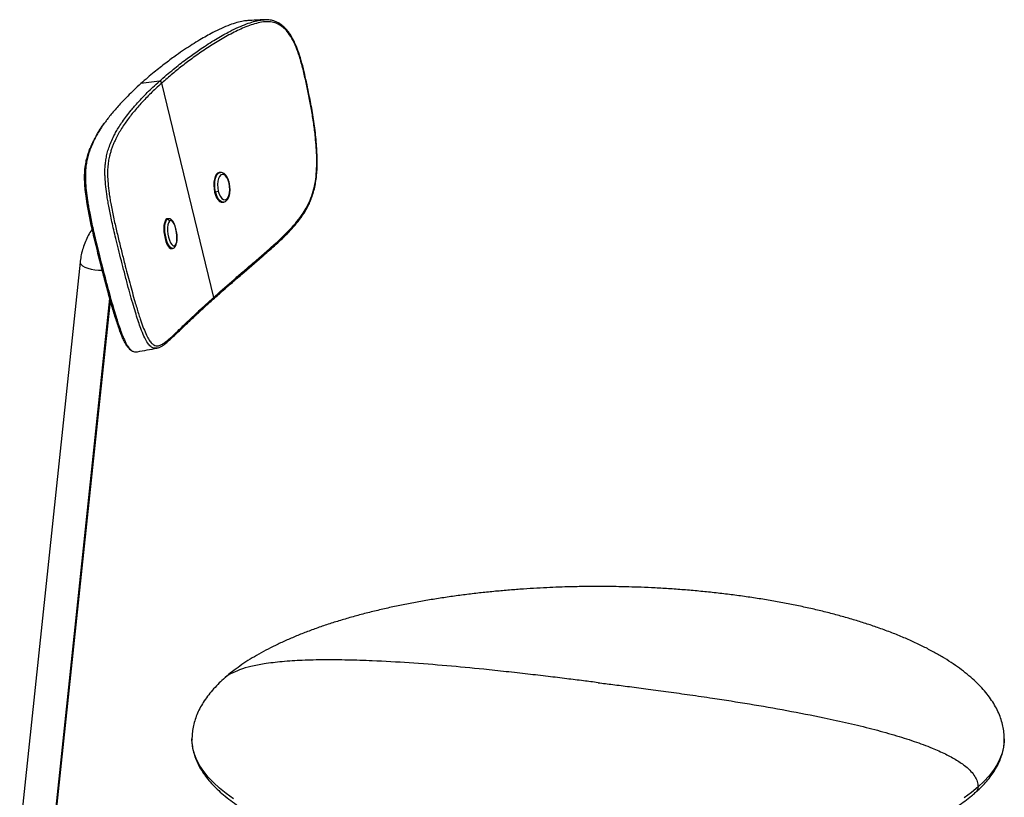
# Paper-space layout '_Dimetric' of a CAD drawing. Header units: millimetres. Extents: x -271 to 234, y -81 to 1009.
# Tile 2 of 2: x -271 to 190, y 645 to 1009. Entities that reach past the tile are written whole.
import ezdxf

# ---------------------------------------------------------------- set-up
doc = ezdxf.new("R2010")
doc.units = ezdxf.units.MM

psp = doc.layouts.new('_Dimetric')

# ---------------------------------------------------------------- linework, layer by layer
at = {"color": 7, "linetype": 'Continuous', "lineweight": 25}
for p, q in [((-205.24, 979.96), (-213.86, 978.88)), ((-179.82, 878.85), (-204.11, 979.13)), ((-176.75, 937.33), (-177.18, 937.28)), ((-176.75, 937.33), (-176.68, 937.33)), ((-178.96, 928.2), (-179.36, 928.16)), ((-175.74, 923.36), (-175.31, 923.4)), ((-175.31, 923.4), (-175.37, 923.4)), ((-201.73, 915.3), (-202.19, 915.23)), ((-201.13, 915.64), (-201.59, 915.58)), ((-199.57, 901.72), (-199.11, 901.79)), ((-242.3, 895.4), (-270.58, 627.8)), ((-255.18, 625.23), (-228.43, 878.38)), ((-254.67, 626.12), (-228.12, 877.31)), ((-190, 671.79), (-190, 672.41)), ((-190, 672.22), (-189.97, 671.72)), ((190, 672.33), (190, 672.05))]:
    psp.add_line(p, q, dxfattribs=at)
at = {"color": 7, "linetype": 'Continuous', "lineweight": 25, "flags": 128}
for points in [[(-177.19, 937.28), (-177.33, 937.26), (-178.02, 936.94), (-178.63, 936.3), (-179.14, 935.35), (-179.51, 934.15), (-179.73, 932.76), (-179.78, 931.24), (-179.67, 929.68), (-179.4, 928.15)], [(-178.96, 928.2), (-179.23, 929.73), (-179.34, 931.29), (-179.29, 932.8), (-179.07, 934.19), (-178.7, 935.39), (-178.19, 936.34), (-177.58, 936.99), (-176.89, 937.31), (-176.75, 937.33)], [(-172.63, 932.31), (-173.06, 933.72), (-173.63, 934.9), (-174.31, 935.78), (-175.04, 936.3), (-175.78, 936.42), (-176.48, 936.13), (-177.08, 935.46), (-177.56, 934.45), (-177.86, 933.16), (-177.99, 931.69), (-177.92, 930.13), (-177.66, 928.6)], [(-177.66, 928.6), (-177.23, 927.19), (-176.66, 926.01), (-175.98, 925.13), (-175.25, 924.61), (-174.51, 924.49), (-173.82, 924.78), (-173.21, 925.45), (-172.74, 926.47), (-172.43, 927.75), (-172.3, 929.22), (-172.37, 930.78), (-172.63, 932.31)], [(-179.4, 928.15), (-178.98, 926.73), (-178.44, 925.49), (-177.79, 924.49), (-177.08, 923.79), (-176.34, 923.41), (-175.75, 923.36)], [(-175.37, 923.4), (-175.9, 923.45), (-176.64, 923.83), (-177.35, 924.54), (-178, 925.54), (-178.54, 926.78), (-178.96, 928.2)], [(-202.19, 915.23), (-202.6, 914.58), (-202.9, 913.63), (-203.09, 912.43), (-203.15, 911.05), (-203.09, 909.54), (-202.9, 907.98), (-202.59, 906.47), (-202.18, 905.06), (-201.69, 903.83), (-201.15, 902.84), (-200.58, 902.14), (-200.01, 901.77), (-199.57, 901.72)], [(-199.14, 901.79), (-199.54, 901.84), (-200.11, 902.21), (-200.69, 902.91), (-201.23, 903.89), (-201.72, 905.12), (-202.13, 906.53), (-202.43, 908.05), (-202.62, 909.61), (-202.69, 911.11), (-202.63, 912.5), (-202.44, 913.7), (-202.13, 914.65), (-201.73, 915.3)], [(-201.6, 915.58), (-201.71, 915.55), (-202.19, 915.23)], [(-201.73, 915.3), (-201.24, 915.62), (-201.1, 915.65)], [(-200.57, 914.5), (-200.97, 913.82), (-201.24, 912.8), (-201.38, 911.52), (-201.37, 910.05), (-201.21, 908.51), (-200.91, 906.98), (-200.49, 905.58), (-199.99, 904.41), (-199.43, 903.54), (-198.86, 903.03), (-198.31, 902.92), (-197.81, 903.21)], [(-197.81, 903.21), (-197.42, 903.89), (-197.14, 904.9), (-197, 906.19), (-197.02, 907.66), (-197.18, 909.2), (-197.47, 910.73), (-197.89, 912.12), (-198.39, 913.3), (-198.95, 914.17), (-199.52, 914.68), (-200.08, 914.79), (-200.57, 914.5)], [(-242.3, 895.41), (-242.28, 895.04), (-241.93, 894.36), (-241.2, 893.69), (-240.12, 893.06), (-238.76, 892.52), (-237.17, 892.07), (-235.45, 891.75), (-233.66, 891.57), (-231.92, 891.54), (-231.91, 891.54)], [(-170.56, 644.32), (-174, 646.79), (-177.13, 649.31), (-179.92, 651.87), (-182.38, 654.47), (-184.5, 657.1), (-186.28, 659.76), (-187.72, 662.44), (-188.81, 665.14), (-189.55, 667.86), (-189.94, 670.58), (-190, 671.79)], [(190, 672.05), (189.97, 671.14), (189.66, 668.42), (188.99, 665.7), (187.97, 663), (186.61, 660.31), (184.9, 657.64), (182.85, 655.01), (180.45, 652.4), (177.73, 649.83)], [(177.73, 649.83), (174.67, 647.3), (171.3, 644.82)]]:
    psp.add_lwpolyline(points, dxfattribs=at)
at = {"color": 7, "linetype": 'Continuous', "lineweight": 25}
for centre, radius, start, end in [((-172.69, 932.45), 0.152, 292.6325, 358.8979), ((-179.22, 931.34), 3.15, 274.6727, 299.5963), ((-201.6, 914.24), 1.07, 13.7929, 96.7121), ((-198.67, 902.99), 0.883, 318.4124, 14.7977)]:
    psp.add_arc(centre, radius, start, end, dxfattribs=at)
for points, knots in [([(-205.24, 979.96), (-204.12, 980.96), (-202, 982.83), (-198.82, 985.48), (-195.84, 987.86), (-193.01, 990.04), (-190.27, 992.05), (-187.61, 993.94), (-184.71, 995.91), (-181.58, 997.94), (-178.3, 999.96), (-175.23, 1001.74), (-171.94, 1003.51), (-168.4, 1005.23), (-164.69, 1006.78), (-161.35, 1007.89), (-158.59, 1008.56), (-156.92, 1008.67), (-156.25, 1008.72)], [0, 0, 0, 0, 0.08848, 0.166682, 0.236307, 0.301427, 0.362293, 0.419567, 0.474382, 0.545825, 0.611577, 0.669837, 0.72322, 0.796926, 0.863004, 0.919293, 0.967638, 1, 1, 1, 1]), ([(-180, 878.06), (-179.22, 878.75), (-177.81, 880.01), (-175.84, 881.76), (-174.25, 883.16), (-172.93, 884.32), (-170.5, 886.43), (-165.43, 890.83), (-158.63, 896.67), (-151.39, 902.98), (-146.44, 907.59), (-142.5, 911.75), (-139.6, 915.24), (-136.85, 919.25), (-134.84, 923.21), (-133.51, 926.76), (-132.7, 929.62), (-132.1, 932.64), (-131.55, 936.78), (-131.32, 942.11), (-131.56, 949.23), (-132.34, 956.99), (-133.59, 965.33), (-134.92, 972.46), (-136.16, 978.44), (-137.26, 983.4), (-138.49, 988.42), (-139.91, 993.09), (-141.31, 996.77), (-142.64, 999.57), (-143.97, 1001.88), (-145.58, 1004.07), (-147.45, 1005.89), (-149.48, 1007.33), (-151.67, 1008.26), (-154.01, 1008.79), (-155.63, 1008.76), (-156.44, 1008.75)], [0, 0, 0, 0, 0.030739, 0.055924, 0.075559, 0.090433, 0.104922, 0.163817, 0.269596, 0.329707, 0.389807, 0.41989, 0.449914, 0.480064, 0.510257, 0.525427, 0.540705, 0.555791, 0.570876, 0.601102, 0.631085, 0.671204, 0.711239, 0.751206, 0.77517, 0.799358, 0.824798, 0.850377, 0.871612, 0.884618, 0.89924, 0.91503, 0.93134, 0.947901, 0.96491, 0.98232, 1, 1, 1, 1]), ([(-156.25, 1008.76), (-157.51, 1008.69), (-160.03, 1008.56), (-162.54, 1008.43), (-163.8, 1008.36)], [0, 0, 0, 0, 0.499999, 1, 1, 1, 1]), ([(-163.8, 1008.33), (-164.53, 1008.28), (-166.28, 1008.14), (-169.13, 1007.43), (-172.53, 1006.28), (-176.32, 1004.69), (-179.94, 1002.91), (-183.33, 1001.08), (-186.52, 999.22), (-189.94, 997.1), (-193.55, 994.75), (-196.82, 992.49), (-199.74, 990.38), (-202.33, 988.44), (-205.01, 986.36), (-207.82, 984.1), (-210.81, 981.58), (-212.81, 979.82), (-213.86, 978.88)], [0, 0, 0, 0, 0.034505, 0.082706, 0.138851, 0.204772, 0.278313, 0.332585, 0.391967, 0.459096, 0.531978, 0.609571, 0.663255, 0.720397, 0.781098, 0.845956, 0.918674, 1, 1, 1, 1]), ([(-179.82, 878.85), (-178.4, 880.12), (-175.61, 882.62), (-171.22, 886.45), (-166.77, 890.31), (-162.13, 894.31), (-157.24, 898.53), (-152.16, 902.96), (-147.66, 907.06), (-143.89, 910.87), (-140.87, 914.25), (-138.22, 917.79), (-136.01, 921.47), (-134.27, 925.27), (-132.89, 929.53), (-132.03, 934.21), (-131.62, 939.08), (-131.57, 944.01), (-131.79, 948.95), (-132.28, 954.36), (-133.03, 960.29), (-134.07, 966.7), (-135.27, 973.08), (-136.58, 979.39), (-138, 985.62), (-139.53, 991.2), (-141.25, 996.03), (-143.14, 1000.02), (-145.05, 1002.89), (-146.79, 1004.68), (-148.62, 1006.17), (-151.04, 1007.42), (-154.18, 1007.96), (-157.41, 1007.66), (-160.72, 1006.88), (-163.95, 1005.75), (-167.14, 1004.42), (-171.45, 1002.37), (-176.73, 999.43), (-182.89, 995.57), (-188.67, 991.6), (-194.09, 987.54), (-199.25, 983.4), (-202.46, 980.59), (-204.11, 979.13)], [0, 0, 0, 0, 0.037686, 0.073889, 0.108612, 0.143498, 0.179446, 0.215364, 0.250803, 0.271938, 0.292824, 0.313442, 0.32916, 0.344779, 0.360489, 0.376053, 0.391729, 0.407344, 0.422918, 0.438558, 0.459002, 0.479941, 0.50087, 0.521722, 0.542446, 0.563223, 0.578822, 0.594467, 0.610098, 0.617946, 0.625824, 0.641475, 0.657176, 0.675876, 0.694014, 0.712721, 0.73163, 0.750793, 0.791643, 0.832774, 0.875378, 0.915604, 0.956501, 1, 1, 1, 1]), ([(-206.44, 855.13), (-206.71, 855.08), (-207.3, 854.98), (-208.36, 855.21), (-209.62, 856.05), (-211.03, 857.85), (-212.47, 860.64), (-213.8, 863.96), (-215.04, 867.5), (-216.19, 871.06), (-217.42, 875.17), (-218.74, 879.79), (-220.16, 884.99), (-221.59, 890.43), (-223.01, 895.98), (-224.34, 901.28), (-225.54, 906.13), (-226.55, 910.39), (-227.4, 914.12), (-228.14, 917.56), (-228.75, 920.67), (-229.27, 923.47), (-229.82, 926.8), (-230.35, 930.8), (-230.64, 934.45), (-230.71, 937.14), (-230.69, 939.28), (-230.52, 941.57), (-230.17, 943.96), (-229.63, 946.43), (-228.85, 948.98), (-227.81, 951.7), (-226.64, 954.21), (-225.38, 956.54), (-224.05, 958.74), (-222.46, 961.15), (-220.57, 963.74), (-218.67, 966.15), (-216.81, 968.35), (-215.03, 970.35), (-213.06, 972.46), (-210.81, 974.74), (-208.21, 977.25), (-206.27, 979.03), (-205.24, 979.96)], [0, 0, 0, 0, 0.0155508, 0.0350569, 0.0615178, 0.0860519, 0.1099057, 0.1350628, 0.1536467, 0.1734239, 0.1948733, 0.2189425, 0.24435, 0.272504, 0.298492, 0.3246128, 0.3482645, 0.3672659, 0.3842272, 0.3998042, 0.4141347, 0.4261651, 0.4377227, 0.4594617, 0.4823118, 0.4939314, 0.5060781, 0.5230325, 0.5428386, 0.5652325, 0.5910423, 0.6214591, 0.6554747, 0.6803022, 0.7081477, 0.7399983, 0.7749161, 0.8121734, 0.8379331, 0.8653616, 0.8945566, 0.9257334, 0.9607396, 1, 1, 1, 1]), ([(-213.86, 978.88), (-215, 977.84), (-217.14, 975.89), (-219.97, 973.13), (-222.4, 970.64), (-224.52, 968.34), (-226.42, 966.17), (-228.11, 964.11), (-229.53, 962.3), (-230.34, 961.17), (-230.67, 960.71)], [0, 0, 0, 0, 0.17339, 0.326178, 0.462093, 0.589173, 0.707703, 0.819386, 0.926193, 1, 1, 1, 1]), ([(-204.11, 979.13), (-205.04, 978.28), (-206.83, 976.66), (-209.29, 974.29), (-211.61, 971.95), (-213.8, 969.62), (-215.93, 967.24), (-217.88, 964.89), (-219.68, 962.57), (-221.35, 960.26), (-222.9, 957.92), (-224.34, 955.52), (-225.48, 953.37), (-226.34, 951.51), (-227, 949.94), (-227.61, 948.3), (-228.14, 946.63), (-228.65, 944.72), (-229.1, 942.47), (-229.43, 939.67), (-229.52, 936.27), (-229.29, 932.21), (-228.87, 928.43), (-228.39, 925.24), (-227.93, 922.56), (-227.37, 919.58), (-226.7, 916.34), (-225.76, 912.06), (-224.52, 906.82), (-223, 900.68), (-221.59, 895.09), (-220.29, 890.07), (-219.1, 885.56), (-217.9, 881.16), (-216.82, 877.32), (-215.87, 874.08), (-215.03, 871.36), (-214.06, 868.34), (-212.92, 865.08), (-211.62, 861.85), (-210.33, 859.26), (-209.09, 857.54), (-207.89, 856.53), (-206.63, 856.11), (-205.28, 856.26), (-203.82, 856.97), (-201.87, 858.32), (-199.32, 860.6), (-196.01, 863.76), (-192.46, 867.16), (-188.63, 870.78), (-184.48, 874.64), (-181.4, 877.43), (-179.82, 878.85)], [0, 0, 0, 0, 0.025558, 0.048622, 0.071024, 0.095346, 0.117996, 0.141625, 0.164012, 0.185213, 0.207816, 0.229639, 0.251307, 0.264388, 0.276765, 0.289772, 0.302741, 0.314132, 0.329848, 0.345582, 0.361217, 0.376926, 0.392513, 0.400359, 0.408289, 0.418594, 0.429026, 0.439737, 0.460456, 0.481331, 0.502113, 0.51772, 0.533361, 0.549375, 0.564606, 0.575254, 0.585577, 0.595897, 0.611496, 0.627155, 0.642753, 0.658402, 0.674021, 0.689605, 0.710218, 0.730972, 0.751816, 0.792465, 0.834212, 0.87589, 0.915292, 0.956661, 1, 1, 1, 1]), ([(-205.24, 979.96), (-205.13, 979.96), (-204.94, 979.97), (-204.71, 979.88), (-204.53, 979.77), (-204.38, 979.64), (-204.21, 979.43), (-204.15, 979.25), (-204.11, 979.13)], [0, 0, 0, 0, 0.2394568, 0.3683607, 0.5, 0.6316393, 0.7605432, 1, 1, 1, 1]), ([(-230.67, 960.71), (-230.96, 960.3), (-231.84, 959.11), (-233.1, 957.18), (-234.42, 954.99), (-235.69, 952.65), (-236.89, 950.11), (-237.95, 947.35), (-238.75, 944.77), (-239.3, 942.27), (-239.67, 939.86), (-239.84, 937.55), (-239.88, 935.39), (-239.81, 932.69), (-239.53, 929.03), (-239, 925.01), (-238.45, 921.67), (-237.94, 918.86), (-237.33, 915.75), (-236.59, 912.31), (-235.74, 908.57), (-234.73, 904.31), (-233.53, 899.47), (-232.21, 894.17), (-230.78, 888.62), (-229.35, 883.18), (-227.93, 877.99), (-226.61, 873.37), (-225.37, 869.27), (-224.21, 865.72), (-222.97, 862.19), (-221.63, 858.88), (-220.18, 856.11), (-218.76, 854.34), (-217.54, 853.55), (-216.52, 853.34), (-215.98, 853.41), (-215.72, 853.44)], [0, 0, 0, 0, 0.021522, 0.063357, 0.099984, 0.132746, 0.178477, 0.219365, 0.254053, 0.284137, 0.310727, 0.33346, 0.349721, 0.365249, 0.395692, 0.424535, 0.439829, 0.455728, 0.474649, 0.495202, 0.517573, 0.542633, 0.573824, 0.608274, 0.64255, 0.679688, 0.713211, 0.74498, 0.773308, 0.799451, 0.824046, 0.857412, 0.889157, 0.921928, 0.957373, 0.97971, 1, 1, 1, 1]), ([(-230.93, 960.52), (-231.11, 960.3), (-232.47, 958.6), (-233.83, 956.49), (-234.87, 954.42), (-235.08, 954)], [0, 0, 0, 0, 0.107168, 0.822249, 1, 1, 1, 1]), ([(-219.77, 855.36), (-219.79, 855.38), (-220.08, 855.67), (-220.66, 856.52), (-221.53, 858.02), (-222.39, 859.85), (-223.26, 861.97), (-224.14, 864.36), (-225.38, 868.01), (-226.96, 873.13), (-228.82, 879.67), (-230.65, 886.52), (-232.26, 892.75), (-233.66, 898.3), (-234.84, 903.05), (-235.99, 907.83), (-236.98, 912.15), (-237.79, 915.99), (-238.44, 919.31), (-239.12, 923.13), (-239.63, 926.63), (-239.95, 929.66), (-240.11, 931.77), (-240.21, 933.74), (-240.22, 935.56), (-240.17, 937.3), (-240, 939.6), (-239.59, 942.15), (-238.92, 944.9), (-238.09, 947.4), (-237.13, 949.79), (-236.16, 951.9), (-235.44, 953.15), (-235.14, 953.69)], [0, 0, 0, 0, 0.001512, 0.026555, 0.05082, 0.076044, 0.099243, 0.124055, 0.150666, 0.205699, 0.261078, 0.316797, 0.373742, 0.410924, 0.44907, 0.485794, 0.5226, 0.548052, 0.572469, 0.596935, 0.634088, 0.652342, 0.671231, 0.688667, 0.70674, 0.725612, 0.74543, 0.789312, 0.832011, 0.87627, 0.920961, 0.966369, 1, 1, 1, 1]), ([(-172.54, 932.45), (-172.6, 932.69), (-172.78, 933.4), (-173.19, 934.49), (-173.8, 935.62), (-174.51, 936.49), (-175.29, 937.06), (-176.02, 937.34), (-176.47, 937.31), (-176.65, 937.3)], [0, 0, 0, 0, 0.089797, 0.261296, 0.435359, 0.613561, 0.769142, 0.911421, 1, 1, 1, 1]), ([(-175.41, 923.43), (-175.31, 923.42), (-174.93, 923.41), (-174.31, 923.7), (-173.63, 924.26), (-173.06, 925.06), (-172.62, 926.1), (-172.31, 927.37), (-172.17, 928.78), (-172.19, 930.25), (-172.33, 931.49), (-172.49, 932.21), (-172.54, 932.45)], [0, 0, 0, 0, 0.03416, 0.134666, 0.234617, 0.342185, 0.459599, 0.580882, 0.701009, 0.819999, 0.938536, 1, 1, 1, 1]), ([(-198.01, 902.4), (-197.9, 902.54), (-197.61, 902.9), (-197.29, 903.66), (-197.03, 904.74), (-196.91, 906.04), (-196.92, 907.45), (-197.05, 908.9), (-197.3, 910.34), (-197.65, 911.71), (-198.1, 912.96), (-198.63, 914.04), (-199.22, 914.86), (-199.86, 915.39), (-200.49, 915.68), (-200.9, 915.64), (-201.06, 915.62)], [0, 0, 0, 0, 0.044146, 0.117266, 0.198851, 0.279753, 0.358556, 0.436332, 0.513791, 0.591406, 0.669625, 0.749259, 0.831818, 0.901669, 0.960593, 1, 1, 1, 1]), ([(-236.66, 910.82), (-236.73, 910.73), (-237.43, 909.8), (-238.53, 907.86), (-239.92, 905), (-241.01, 901.98), (-241.8, 898.9), (-242.16, 896.68), (-242.29, 895.53), (-242.3, 895.4)], [0, 0, 0, 0, 0.0207406, 0.2131889, 0.4059185, 0.5990628, 0.7927221, 0.9778986, 1, 1, 1, 1]), ([(-199.18, 901.81), (-199.11, 901.81), (-198.79, 901.81), (-198.37, 902.05), (-198.11, 902.3), (-198.01, 902.4)], [0, 0, 0, 0, 0.154201, 0.683779, 1, 1, 1, 1]), ([(-206.51, 855.08), (-206, 855.23), (-205.07, 855.49), (-203.88, 856.23), (-202.98, 856.85), (-202.17, 857.48), (-201.39, 858.13), (-200.61, 858.82), (-198.65, 860.6), (-196.22, 862.94), (-193.19, 865.83), (-191.03, 867.88), (-189.31, 869.5), (-188.09, 870.64), (-187.34, 871.35), (-186.43, 872.19), (-185.26, 873.27), (-183.8, 874.62), (-182.02, 876.23), (-180.7, 877.42), (-180, 878.06)], [0, 0, 0, 0, 0.058637, 0.106979, 0.145923, 0.182079, 0.217486, 0.252195, 0.286726, 0.476734, 0.557348, 0.637932, 0.715945, 0.740132, 0.763639, 0.793439, 0.831966, 0.879226, 0.935231, 1, 1, 1, 1]), ([(-179.82, 878.85), (-179.8, 878.73), (-179.78, 878.55), (-179.84, 878.32), (-179.9, 878.17), (-179.97, 878.09), (-180, 878.06)], [0, 0, 0, 0, 0.4083192, 0.6281246, 0.8525945, 1, 1, 1, 1]), ([(-219.58, 855.04), (-219.58, 855.03), (-219.31, 854.7), (-218.74, 854.2), (-217.83, 853.62), (-216.79, 853.33), (-216.07, 853.4), (-215.69, 853.43)], [0, 0, 0, 0, 0.006187, 0.203799, 0.436159, 0.701082, 1, 1, 1, 1]), ([(-215.72, 853.44), (-215.68, 853.44), (-215.61, 853.44), (-215.55, 853.46), (-215.52, 853.47)], [0, 0, 0, 0, 0.612228, 1, 1, 1, 1]), ([(-215.52, 853.47), (-214, 853.74), (-210.94, 854.29), (-207.88, 854.84), (-206.36, 855.11)], [0, 0, 0, 0, 0.500001, 1, 1, 1, 1]), ([(0, 743.62), (-2.7, 743.6), (-6.51, 743.59), (-12.13, 743.48), (-16.95, 743.35), (-22.69, 743.13), (-28.71, 742.83), (-35, 742.44), (-41.46, 741.95), (-48.04, 741.37), (-54.7, 740.69), (-61.39, 739.9), (-68.08, 739.01), (-74.75, 738.02), (-81.37, 736.92), (-87.93, 735.72), (-94.4, 734.42), (-100.77, 733.02), (-107.02, 731.52), (-113.13, 729.91), (-119.1, 728.21), (-124.89, 726.42), (-130.51, 724.53), (-135.94, 722.56), (-141.16, 720.49), (-146.17, 718.34), (-150.95, 716.11), (-155.49, 713.8), (-159.78, 711.41), (-163.82, 708.96), (-167.6, 706.44), (-171.08, 703.85), (-173.43, 701.98), (-174.54, 700.95), (-174.67, 700.83)], [0, 0, 0, 0, 0.037505, 0.0527827, 0.0781429, 0.1045027, 0.1328015, 0.162356, 0.1928888, 0.2241774, 0.2560623, 0.2884239, 0.3211703, 0.3542297, 0.3875439, 0.4210654, 0.4547538, 0.4885746, 0.5224975, 0.5564953, 0.5905434, 0.6246186, 0.6586996, 0.6927657, 0.7267974, 0.7607753, 0.7946809, 0.828496, 0.8622027, 0.8957833, 0.9292207, 0.9624979, 0.9955985, 1, 1, 1, 1]), ([(190, 672.22), (189.97, 673.25), (189.9, 675.31), (189.39, 678.35), (188.58, 681.38), (187.42, 684.4), (185.94, 687.39), (184.12, 690.37), (181.96, 693.31), (179.47, 696.22), (176.65, 699.1), (173.49, 701.92), (170, 704.7), (166.18, 707.42), (162.04, 710.07), (157.59, 712.66), (152.82, 715.18), (147.75, 717.63), (142.38, 719.99), (136.71, 722.26), (130.97, 724.37), (125.19, 726.32), (119.42, 728.12), (113.47, 729.82), (107.34, 731.44), (101.05, 732.96), (94.61, 734.38), (88.02, 735.71), (81.3, 736.94), (74.47, 738.06), (67.54, 739.09), (60.52, 740.01), (53.43, 740.83), (46.29, 741.54), (39.15, 742.14), (32.05, 742.64), (25.14, 743.02), (18.82, 743.29), (13.31, 743.45), (8.11, 743.56), (3.76, 743.61), (0.94, 743.61), (0, 743.62)], [0, 0, 0, 0, 0.0241192, 0.0481983, 0.0725686, 0.0972304, 0.122181, 0.1474168, 0.1729333, 0.1987254, 0.2247874, 0.251113, 0.2776958, 0.3045293, 0.331607, 0.3589229, 0.3864713, 0.4142474, 0.4422472, 0.4704682, 0.4989097, 0.5246051, 0.550378, 0.5762181, 0.6021168, 0.6280655, 0.6540552, 0.6800767, 0.7061195, 0.7321719, 0.7582194, 0.7842433, 0.810217, 0.8360991, 0.8618189, 0.8872384, 0.9120405, 0.9352796, 0.954237, 0.9702649, 0.9901014, 1, 1, 1, 1]), ([(0, 698.62), (-2.28, 698.91), (-7.17, 699.53), (-14.98, 700.5), (-23.66, 701.56), (-33.09, 702.67), (-43.13, 703.8), (-55.76, 705.13), (-70.89, 706.56), (-88.28, 707.93), (-103.73, 708.81), (-116.99, 709.25), (-127.89, 709.34), (-138.13, 709.12), (-147.54, 708.53), (-155.57, 707.6), (-162.21, 706.33), (-167.5, 704.86), (-171.47, 703.06), (-173.81, 701.72), (-174.57, 700.9), (-174.65, 700.82)], [0, 0, 0, 0, 0.038482, 0.082681, 0.131837, 0.185195, 0.241997, 0.301489, 0.398601, 0.497588, 0.595563, 0.660325, 0.722404, 0.780936, 0.835086, 0.884077, 0.920471, 0.95251, 0.980067, 0.997908, 1, 1, 1, 1]), ([(-174.67, 700.83), (-175.53, 700.06), (-177.38, 698.39), (-179.88, 695.77), (-182.22, 692.98), (-184.26, 690.15), (-186, 687.28), (-187.42, 684.39), (-188.54, 681.47), (-189.35, 678.53), (-189.85, 675.62), (-189.99, 673.51), (-190, 672.39), (-190, 672.22)], [0, 0, 0, 0, 0.089717, 0.192632, 0.294847, 0.396318, 0.497004, 0.596867, 0.695875, 0.793997, 0.891208, 0.983727, 1, 1, 1, 1]), ([(0, 698.62), (2.28, 698.34), (7.17, 697.72), (14.98, 696.73), (23.66, 695.6), (33.09, 694.33), (43.13, 692.93), (55.76, 691.08), (70.89, 688.7), (88.28, 685.68), (103.73, 682.67), (116.99, 679.77), (127.89, 677.12), (138.13, 674.31), (147.54, 671.36), (155.57, 668.39), (162.21, 665.46), (167.48, 662.64), (171.51, 659.9), (174.38, 657.28), (176.26, 654.89), (177.5, 652.37), (177.65, 650.67), (177.73, 649.83)], [0, 0, 0, 0, 0.03694, 0.079368, 0.126555, 0.177775, 0.232301, 0.28941, 0.38263, 0.477651, 0.571701, 0.633868, 0.69346, 0.749647, 0.801627, 0.848656, 0.883591, 0.914346, 0.940799, 0.957925, 0.973031, 0.986723, 1, 1, 1, 1]), ([(-189.88, 670.08), (-189.88, 669.92), (-189.83, 668.82), (-189.43, 666.78), (-188.65, 663.97), (-187.51, 661.16), (-186.05, 658.37), (-184.24, 655.6), (-182.09, 652.85), (-179.61, 650.12), (-176.78, 647.44), (-173.62, 644.79), (-170.12, 642.18), (-166.29, 639.63), (-162.27, 637.22), (-158.12, 634.95), (-153.88, 632.82), (-149.41, 630.75), (-144.7, 628.75), (-139.79, 626.83), (-134.66, 624.97), (-129.34, 623.18), (-123.82, 621.48), (-118.13, 619.85), (-112.26, 618.3), (-106.24, 616.84), (-100.06, 615.46), (-93.74, 614.17), (-87.29, 612.96), (-80.73, 611.84), (-74.05, 610.82), (-67.28, 609.88), (-60.43, 609.04), (-53.52, 608.29), (-46.56, 607.64), (-39.59, 607.08), (-32.65, 606.62), (-25.86, 606.26), (-19.53, 606), (-14.02, 605.84), (-9, 605.73), (-4.47, 605.67), (-1.39, 605.67), (0, 605.66)], [0, 0, 0, 0, 0.004241, 0.029924, 0.055859, 0.082035, 0.108453, 0.135111, 0.162006, 0.189132, 0.216483, 0.244048, 0.271817, 0.299779, 0.327921, 0.353319, 0.378766, 0.40425, 0.429762, 0.455293, 0.480837, 0.506388, 0.531938, 0.557482, 0.583016, 0.608534, 0.634032, 0.659507, 0.684955, 0.710371, 0.735747, 0.761077, 0.786346, 0.811537, 0.836616, 0.861526, 0.886157, 0.910254, 0.933105, 0.952679, 0.967899, 0.985497, 1, 1, 1, 1]), ([(176.44, 647.23), (176.8, 647.53), (178.11, 648.66), (180.1, 650.66), (182.39, 653.21), (184.38, 655.81), (186.08, 658.43), (187.47, 661.09), (188.57, 663.77), (189.37, 666.47), (189.85, 669.15), (189.99, 671.07), (190, 672.09), (190, 672.22)], [0, 0, 0, 0, 0.040163, 0.146939, 0.253452, 0.359658, 0.465516, 0.570986, 0.676037, 0.780639, 0.884771, 0.984736, 1, 1, 1, 1]), ([(177.73, 649.83), (177.66, 649.29), (177.51, 648.24), (176.78, 647.56), (176.43, 647.23)], [0, 0, 0, 0, 0.520006, 1, 1, 1, 1]), ([(0, 605.66), (2.68, 605.68), (6.43, 605.69), (11.96, 605.79), (16.67, 605.91), (22.27, 606.11), (28.15, 606.37), (34.27, 606.72), (40.57, 607.16), (46.97, 607.68), (53.44, 608.29), (59.94, 608.99), (66.44, 609.78), (72.92, 610.66), (79.36, 611.63), (85.74, 612.69), (92.04, 613.84), (98.24, 615.08), (104.34, 616.4), (110.31, 617.81), (116.15, 619.31), (121.83, 620.89), (127.37, 622.56), (132.72, 624.3), (137.9, 626.12), (142.89, 628.02), (147.67, 630), (152.25, 632.04), (156.6, 634.16), (160.71, 636.34), (164.59, 638.59), (168.23, 640.89), (171.59, 643.26), (174.34, 645.37), (175.86, 646.71), (176.44, 647.23)], [0, 0, 0, 0, 0.035734, 0.0501, 0.073965, 0.098731, 0.125291, 0.153009, 0.181628, 0.210944, 0.240814, 0.271131, 0.301815, 0.332805, 0.364053, 0.395523, 0.427185, 0.459014, 0.49099, 0.523097, 0.555321, 0.587648, 0.620067, 0.652568, 0.685138, 0.717768, 0.750447, 0.783165, 0.81591, 0.848671, 0.881434, 0.914188, 0.946919, 0.979612, 1, 1, 1, 1])]:
    psp.add_open_spline(points, degree=3, knots=knots, dxfattribs=at)

doc.saveas('drawing.dxf')
